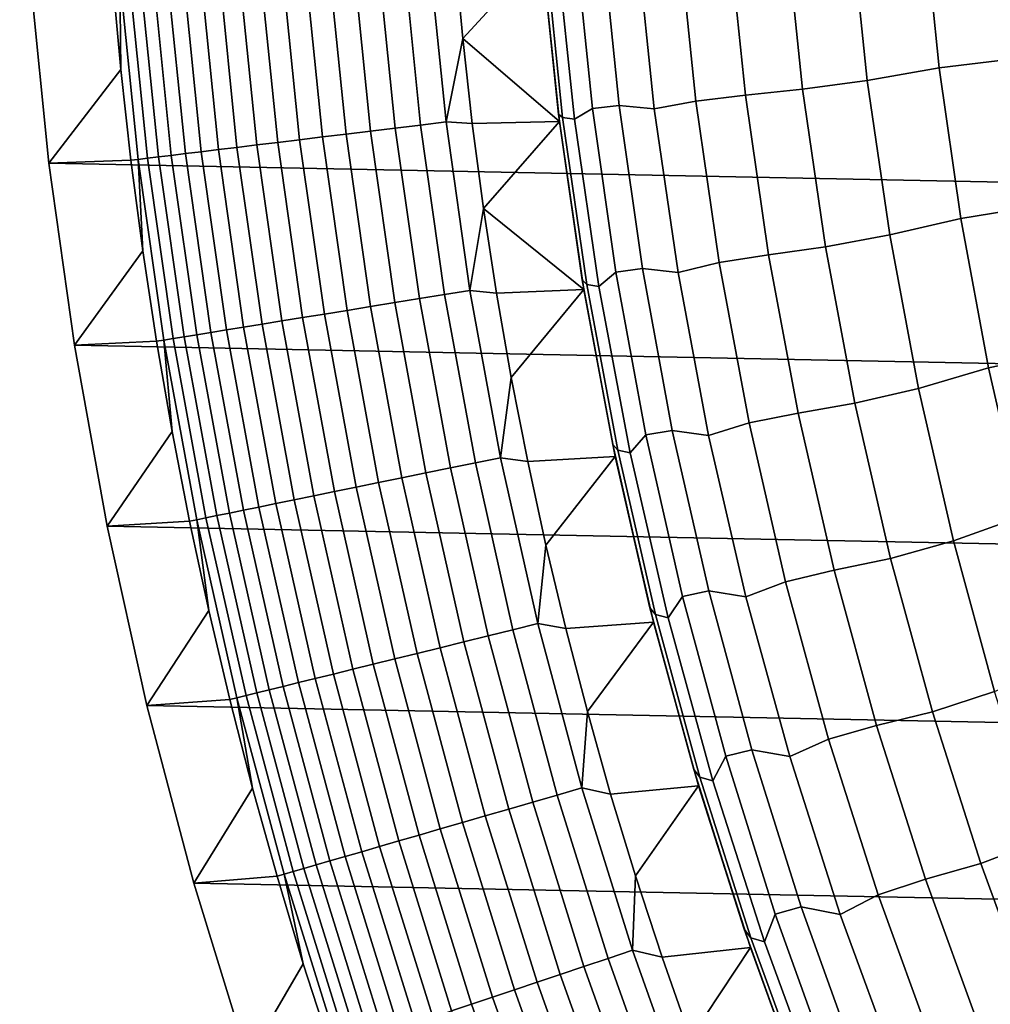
# Model space of a CAD drawing. Header units: metres. Extents: x -32 to 117, y -314 to 32.
# Tile 72 of 256: x -32.47 to -25.65, y -9.78 to -2.86. Entities that reach past the tile are written whole.
import ezdxf

# ---------------------------------------------------------------- set-up
doc = ezdxf.new("R2010")
doc.units = ezdxf.units.M
doc.layers.add('solid_24_501_064_XXX', color=7, linetype='CONTINUOUS')

msp = doc.modelspace()

# ---------------------------------------------------------------- linework, layer by layer
at = {"layer": 'solid_24_501_064_XXX'}
for points in [[(-28.875296, -1.194593, -299.5), (-28.801289, -2.386478, -299.5), (-28.68442, -3.523367, 20), (-28.804119, -2.352165, 20)], [(32.269005, -3.867984, -303.5), (-32.397263, -2.582068, -303.5), (-32.474281, -1.29249, -303.5), (32.397263, -2.582068, -303.5)], [(-26.512051, -3.286396, 84.956604), (-26.005852, -3.199101, 92.171654), (-26.114697, -2.135697, 92.171654), (-26.624716, -2.19402, 84.956604)], [(-26.114697, -2.135697, 92.171654), (-26.005852, -3.199101, 92.171654), (-25.443037, -3.129866, 99.382652), (-25.549526, -2.089476, 99.382652)], [(-26.966867, -3.349086, 77.737923), (-26.512051, -3.286396, 84.956604), (-26.624716, -2.19402, 84.956604), (-27.081896, -2.235885, 77.737923)], [(-27.835918, -2.291408, 63.291264), (-27.718376, -3.432281, 63.291264), (-27.369833, -3.390859, 70.516006), (-27.486017, -2.263757, 70.516006)], [(-27.486017, -2.263757, 70.516006), (-27.369833, -3.390859, 70.516006), (-26.966867, -3.349086, 77.737923), (-27.081896, -2.235885, 77.737923)], [(-28.804119, -2.352165, 20), (-28.68442, -3.523367, 20), (-28.654894, -3.547375, 27.139278), (-28.776348, -2.368243, 27.139278)], [(-28.572279, -3.559527, 34.372093), (-28.446096, -3.483021, 41.604107), (-28.564054, -2.32521, 41.604107), (-28.694914, -2.376398, 34.372093)], [(-28.564054, -2.32521, 41.604107), (-28.446096, -3.483021, 41.604107), (-28.258312, -3.463833, 48.834908), (-28.37575, -2.312407, 48.834908)], [(-28.37575, -2.312407, 48.834908), (-28.258312, -3.463833, 48.834908), (-28.010962, -3.485536, 56.064098), (-28.130907, -2.326993, 56.064098)], [(-28.010962, -3.485536, 56.064098), (-27.718376, -3.432281, 63.291264), (-27.835918, -2.291408, 63.291264), (-28.130907, -2.326993, 56.064098)], [(-30.129398, -2.432297, -299.605194), (-30.007025, -3.643512, -299.605194), (-29.832232, -3.622289, -299.559326), (-29.953892, -2.418128, -299.559326)], [(-29.953892, -2.418128, -299.559326), (-29.832232, -3.622289, -299.559326), (-29.654593, -3.600719, -299.526428), (-29.775528, -2.403729, -299.526428)], [(-29.775528, -2.403729, -299.526428), (-29.654593, -3.600719, -299.526428), (-29.475046, -3.578918, -299.506622), (-29.595251, -2.389176, -299.506622)], [(-29.595251, -2.389176, -299.506622), (-29.475046, -3.578918, -299.506622), (-29.357746, -2.99262, -299.5), (-29.412582, -2.394105, -299.5)], [(-29.412582, -2.394105, -299.5), (-29.357746, -2.99262, -299.5), (-28.801289, -2.386478, -299.5)], [(-29.357746, -2.99262, -299.5), (-28.67807, -3.57467, -299.5), (-28.801289, -2.386478, -299.5)], [(-28.801289, -2.386478, -299.5), (-28.67807, -3.57467, -299.5), (-28.517115, -4.688723, 20), (-28.68442, -3.523367, 20)], [(-28.776348, -2.368243, 27.139278), (-28.654894, -3.547375, 27.139278), (-28.572279, -3.559527, 34.372093), (-28.694914, -2.376398, 34.372093)], [(-30.932312, -2.497114, -300.017517), (-30.806679, -3.740608, -300.017517), (-30.659536, -3.722742, -299.911987), (-30.784573, -2.485188, -299.911987)], [(-30.784573, -2.485188, -299.911987), (-30.659536, -3.722742, -299.911987), (-30.505167, -3.703998, -299.817505), (-30.629572, -2.472675, -299.817505)], [(-30.629572, -2.472675, -299.817505), (-30.505167, -3.703998, -299.817505), (-30.344385, -3.684475, -299.734619), (-30.468136, -2.459642, -299.734619)], [(-30.468136, -2.459642, -299.734619), (-30.344385, -3.684475, -299.734619), (-30.178043, -3.664278, -299.663696), (-30.301115, -2.446159, -299.663696)], [(-30.301115, -2.446159, -299.663696), (-30.178043, -3.664278, -299.663696), (-30.007025, -3.643512, -299.605194), (-30.129398, -2.432297, -299.605194)], [(-31.768906, -2.564651, -301.181946), (-31.639874, -3.841776, -301.181946), (-31.5746, -3.83385, -301.012299), (-31.703365, -2.55936, -301.012299)], [(-31.703365, -2.55936, -301.012299), (-31.5746, -3.83385, -301.012299), (-31.49725, -3.824459, -300.8479), (-31.6257, -2.553091, -300.8479)], [(-31.6257, -2.553091, -300.8479), (-31.49725, -3.824459, -300.8479), (-31.408234, -3.81365, -300.689575), (-31.536322, -2.545875, -300.689575)], [(-31.536322, -2.545875, -300.689575), (-31.408234, -3.81365, -300.689575), (-31.308023, -3.801482, -300.538208), (-31.435703, -2.537752, -300.538208)], [(-31.435703, -2.537752, -300.538208), (-31.308023, -3.801482, -300.538208), (-31.197149, -3.78802, -300.394562), (-31.324375, -2.528765, -300.394562)], [(-31.324375, -2.528765, -300.394562), (-31.197149, -3.78802, -300.394562), (-31.076197, -3.773334, -300.25943), (-31.202932, -2.518961, -300.25943)], [(-31.202932, -2.518961, -300.25943), (-31.076197, -3.773334, -300.25943), (-30.94581, -3.757502, -300.133514), (-31.072012, -2.508392, -300.133514)], [(-31.072012, -2.508392, -300.133514), (-30.94581, -3.757502, -300.133514), (-30.806679, -3.740608, -300.017517), (-30.932312, -2.497114, -300.017517)], [(-31.762997, -3.209128, -301.352966), (-31.821178, -2.568865, -301.352966), (-32.397263, -2.582068, -303.5), (-32.269005, -3.867984, -303.5)], [(32.089672, -5.148039, -303.5), (-32.269005, -3.867984, -303.5), (-32.397263, -2.582068, -303.5), (32.269005, -3.867984, -303.5)], [(-31.768906, -2.564651, -301.181946), (-31.821178, -2.568865, -301.352966), (-31.762997, -3.209128, -301.352966)], [(-31.639874, -3.841776, -301.181946), (-31.768906, -2.564651, -301.181946), (-31.762997, -3.209128, -301.352966), (-31.691935, -3.84809, -301.352966)], [(-29.475046, -3.578918, -299.506622), (-29.290697, -3.590014, -299.5), (-29.357746, -2.99262, -299.5)], [(-29.357746, -2.99262, -299.5), (-29.290697, -3.590014, -299.5), (-28.67807, -3.57467, -299.5)], [(-26.005852, -3.199101, 92.171654), (-25.853724, -4.257181, 92.171654), (-25.294201, -4.165047, 99.382652), (-25.443037, -3.129866, 99.382652)], [(-31.691935, -3.84809, -301.352966), (-31.762997, -3.209128, -301.352966), (-32.269005, -3.867984, -303.5)], [(-26.354586, -4.373217, 84.956604), (-25.853724, -4.257181, 92.171654), (-26.005852, -3.199101, 92.171654), (-26.512051, -3.286396, 84.956604)], [(-26.806099, -4.456607, 77.737923), (-26.354586, -4.373217, 84.956604), (-26.512051, -3.286396, 84.956604), (-26.966867, -3.349086, 77.737923)], [(-27.718376, -3.432281, 63.291264), (-27.554092, -4.567367, 63.291264), (-27.207453, -4.512237, 70.516006), (-27.369833, -3.390859, 70.516006)], [(-27.369833, -3.390859, 70.516006), (-27.207453, -4.512237, 70.516006), (-26.806099, -4.456607, 77.737923), (-26.966867, -3.349086, 77.737923)], [(-27.843321, -4.638144, 56.064098), (-27.554092, -4.567367, 63.291264), (-27.718376, -3.432281, 63.291264), (-28.010962, -3.485536, 56.064098)], [(-28.68442, -3.523367, 20), (-28.517115, -4.688723, 20), (-28.485144, -4.720527, 27.139278), (-28.654894, -3.547375, 27.139278)], [(-28.400883, -4.736581, 34.372093), (-28.281227, -4.635088, 41.604107), (-28.446096, -3.483021, 41.604107), (-28.572279, -3.559527, 34.372093)], [(-28.446096, -3.483021, 41.604107), (-28.281227, -4.635088, 41.604107), (-28.094173, -4.609534, 48.834908), (-28.258312, -3.463833, 48.834908)], [(-28.258312, -3.463833, 48.834908), (-28.094173, -4.609534, 48.834908), (-27.843321, -4.638144, 56.064098), (-28.010962, -3.485536, 56.064098)], [(-29.654593, -3.600719, -299.526428), (-29.485556, -4.791869, -299.526428), (-29.307034, -4.762856, -299.506622), (-29.475046, -3.578918, -299.506622)], [(-29.475046, -3.578918, -299.506622), (-29.307034, -4.762856, -299.506622), (-29.211399, -4.186417, -299.5), (-29.290697, -3.590014, -299.5)], [(-29.290697, -3.590014, -299.5), (-29.211399, -4.186417, -299.5), (-28.67807, -3.57467, -299.5)], [(-29.211399, -4.186417, -299.5), (-28.505819, -4.756879, -299.5), (-28.67807, -3.57467, -299.5)], [(-28.67807, -3.57467, -299.5), (-28.505819, -4.756879, -299.5), (-28.302488, -5.846297, 20), (-28.517115, -4.688723, 20)], [(-28.654894, -3.547375, 27.139278), (-28.485144, -4.720527, 27.139278), (-28.400883, -4.736581, 34.372093), (-28.572279, -3.559527, 34.372093)], [(-30.344385, -3.684475, -299.734619), (-30.171417, -4.903333, -299.734619), (-30.006023, -4.876453, -299.663696), (-30.178043, -3.664278, -299.663696)], [(-30.178043, -3.664278, -299.663696), (-30.006023, -4.876453, -299.663696), (-29.835979, -4.848819, -299.605194), (-30.007025, -3.643512, -299.605194)], [(-30.007025, -3.643512, -299.605194), (-29.835979, -4.848819, -299.605194), (-29.662184, -4.820574, -299.559326), (-29.832232, -3.622289, -299.559326)], [(-29.832232, -3.622289, -299.559326), (-29.662184, -4.820574, -299.559326), (-29.485556, -4.791869, -299.526428), (-29.654593, -3.600719, -299.526428)], [(-30.806679, -3.740608, -300.017517), (-30.631075, -4.978034, -300.017517), (-30.484772, -4.954257, -299.911987), (-30.659536, -3.722742, -299.911987)], [(-30.659536, -3.722742, -299.911987), (-30.484772, -4.954257, -299.911987), (-30.331282, -4.929313, -299.817505), (-30.505167, -3.703998, -299.817505)], [(-30.505167, -3.703998, -299.817505), (-30.331282, -4.929313, -299.817505), (-30.171417, -4.903333, -299.734619), (-30.344385, -3.684475, -299.734619)], [(-31.408234, -3.81365, -300.689575), (-31.229202, -5.075239, -300.689575), (-31.129562, -5.059046, -300.538208), (-31.308023, -3.801482, -300.538208)], [(-31.308023, -3.801482, -300.538208), (-31.129562, -5.059046, -300.538208), (-31.01932, -5.04113, -300.394562), (-31.197149, -3.78802, -300.394562)], [(-31.197149, -3.78802, -300.394562), (-31.01932, -5.04113, -300.394562), (-30.899057, -5.021585, -300.25943), (-31.076197, -3.773334, -300.25943)], [(-31.076197, -3.773334, -300.25943), (-30.899057, -5.021585, -300.25943), (-30.769415, -5.000516, -300.133514), (-30.94581, -3.757502, -300.133514)], [(-30.94581, -3.757502, -300.133514), (-30.769415, -5.000516, -300.133514), (-30.631075, -4.978034, -300.017517), (-30.806679, -3.740608, -300.017517)], [(-31.608019, -4.485492, -301.352966), (-31.691935, -3.84809, -301.352966), (-32.269005, -3.867984, -303.5), (-32.089672, -5.148039, -303.5)], [(31.859657, -6.419635, -303.5), (-32.089672, -5.148039, -303.5), (-32.269005, -3.867984, -303.5), (32.089672, -5.148039, -303.5)], [(-31.639874, -3.841776, -301.181946), (-31.691935, -3.84809, -301.352966), (-31.608019, -4.485492, -301.352966)], [(-31.639874, -3.841776, -301.181946), (-31.45952, -5.11267, -301.181946), (-31.394619, -5.102122, -301.012299), (-31.5746, -3.83385, -301.012299)], [(-31.45952, -5.11267, -301.181946), (-31.639874, -3.841776, -301.181946), (-31.608019, -4.485492, -301.352966), (-31.511286, -5.121075, -301.352966)], [(-31.5746, -3.83385, -301.012299), (-31.394619, -5.102122, -301.012299), (-31.317711, -5.089623, -300.8479), (-31.49725, -3.824459, -300.8479)], [(-31.49725, -3.824459, -300.8479), (-31.317711, -5.089623, -300.8479), (-31.229202, -5.075239, -300.689575), (-31.408234, -3.81365, -300.689575)], [(-29.307034, -4.762856, -299.506622), (-29.119898, -4.781669, -299.5), (-29.211399, -4.186417, -299.5)], [(-29.211399, -4.186417, -299.5), (-29.119898, -4.781669, -299.5), (-28.505819, -4.756879, -299.5)], [(-25.853724, -4.257181, 92.171654), (-25.658564, -5.308175, 92.171654), (-25.103264, -5.193296, 99.382652), (-25.294201, -4.165047, 99.382652)], [(-26.152588, -5.45265, 84.956604), (-25.658564, -5.308175, 92.171654), (-25.853724, -4.257181, 92.171654), (-26.354586, -4.373217, 84.956604)], [(-26.599865, -5.556569, 77.737923), (-26.152588, -5.45265, 84.956604), (-26.354586, -4.373217, 84.956604), (-26.806099, -4.456607, 77.737923)], [(-31.511286, -5.121075, -301.352966), (-31.608019, -4.485492, -301.352966), (-32.089672, -5.148039, -303.5)], [(-27.207453, -4.512237, 70.516006), (-26.999146, -5.625999, 70.516006), (-26.599865, -5.556569, 77.737923), (-26.806099, -4.456607, 77.737923)], [(-27.628273, -5.782855, 56.064098), (-27.343348, -5.694751, 63.291264), (-27.554092, -4.567367, 63.291264), (-27.843321, -4.638144, 56.064098)], [(-27.554092, -4.567367, 63.291264), (-27.343348, -5.694751, 63.291264), (-26.999146, -5.625999, 70.516006), (-27.207453, -4.512237, 70.516006)], [(-28.181019, -5.905552, 34.372093), (-28.069717, -5.779512, 41.604107), (-28.281227, -4.635088, 41.604107), (-28.400883, -4.736581, 34.372093)], [(-28.281227, -4.635088, 41.604107), (-28.069717, -5.779512, 41.604107), (-27.883602, -5.747617, 48.834908), (-28.094173, -4.609534, 48.834908)], [(-28.094173, -4.609534, 48.834908), (-27.883602, -5.747617, 48.834908), (-27.628273, -5.782855, 56.064098), (-27.843321, -4.638144, 56.064098)], [(-28.517115, -4.688723, 20), (-28.302488, -5.846297, 20), (-28.267384, -5.885724, 27.139278), (-28.485144, -4.720527, 27.139278)], [(-29.485556, -4.791869, -299.526428), (-29.268694, -5.975246, -299.526428), (-29.091484, -5.939069, -299.506622), (-29.307034, -4.762856, -299.506622)], [(-29.307034, -4.762856, -299.506622), (-29.091484, -5.939069, -299.506622), (-29.016285, -5.374794, -299.5), (-29.119898, -4.781669, -299.5)], [(-29.119898, -4.781669, -299.5), (-29.016285, -5.374794, -299.5), (-28.505819, -4.756879, -299.5)], [(-28.900509, -5.96597, -299.5), (-28.284916, -5.930682, -299.5), (-28.505819, -4.756879, -299.5), (-29.016285, -5.374794, -299.5)], [(-28.505819, -4.756879, -299.5), (-28.284916, -5.930682, -299.5), (-28.040892, -6.99417, 20), (-28.302488, -5.846297, 20)], [(-28.485144, -4.720527, 27.139278), (-28.267384, -5.885724, 27.139278), (-28.181019, -5.905552, 34.372093), (-28.400883, -4.736581, 34.372093)], [(-29.835979, -4.848819, -299.605194), (-29.616539, -6.04626, -299.605194), (-29.444021, -6.01104, -299.559326), (-29.662184, -4.820574, -299.559326)], [(-29.662184, -4.820574, -299.559326), (-29.444021, -6.01104, -299.559326), (-29.268694, -5.975246, -299.526428), (-29.485556, -4.791869, -299.526428)], [(-30.331282, -4.929313, -299.817505), (-30.1082, -6.146633, -299.817505), (-29.949511, -6.114236, -299.734619), (-30.171417, -4.903333, -299.734619)], [(-30.171417, -4.903333, -299.734619), (-29.949511, -6.114236, -299.734619), (-29.785334, -6.080719, -299.663696), (-30.006023, -4.876453, -299.663696)], [(-30.006023, -4.876453, -299.663696), (-29.785334, -6.080719, -299.663696), (-29.616539, -6.04626, -299.605194), (-29.835979, -4.848819, -299.605194)], [(-30.769415, -5.000516, -300.133514), (-30.54311, -6.23542, -300.133514), (-30.405787, -6.207386, -300.017517), (-30.631075, -4.978034, -300.017517)], [(-30.631075, -4.978034, -300.017517), (-30.405787, -6.207386, -300.017517), (-30.260561, -6.177738, -299.911987), (-30.484772, -4.954257, -299.911987)], [(-30.484772, -4.954257, -299.911987), (-30.260561, -6.177738, -299.911987), (-30.1082, -6.146633, -299.817505), (-30.331282, -4.929313, -299.817505)], [(-31.129562, -5.059046, -300.538208), (-30.900608, -6.308404, -300.538208), (-30.791178, -6.286064, -300.394562), (-31.01932, -5.04113, -300.394562)], [(-31.01932, -5.04113, -300.394562), (-30.791178, -6.286064, -300.394562), (-30.671801, -6.261693, -300.25943), (-30.899057, -5.021585, -300.25943)], [(-30.899057, -5.021585, -300.25943), (-30.671801, -6.261693, -300.25943), (-30.54311, -6.23542, -300.133514), (-30.769415, -5.000516, -300.133514)], [(-31.401772, -5.754581, -301.352966), (-31.511286, -5.121075, -301.352966), (-32.089672, -5.148039, -303.5), (-31.859657, -6.419635, -303.5)], [(-31.45952, -5.11267, -301.181946), (-31.511286, -5.121075, -301.352966), (-31.401772, -5.754581, -301.352966)], [(-31.45952, -5.11267, -301.181946), (-31.22814, -6.37527, -301.181946), (-31.163715, -6.362118, -301.012299), (-31.394619, -5.102122, -301.012299)], [(-31.22814, -6.37527, -301.181946), (-31.45952, -5.11267, -301.181946), (-31.401772, -5.754581, -301.352966), (-31.279524, -6.385754, -301.352966)], [(-31.394619, -5.102122, -301.012299), (-31.163715, -6.362118, -301.012299), (-31.087374, -6.346533, -300.8479), (-31.317711, -5.089623, -300.8479)], [(-31.317711, -5.089623, -300.8479), (-31.087374, -6.346533, -300.8479), (-30.999516, -6.328597, -300.689575), (-31.229202, -5.075239, -300.689575)], [(-31.229202, -5.075239, -300.689575), (-30.999516, -6.328597, -300.689575), (-30.900608, -6.308404, -300.538208), (-31.129562, -5.059046, -300.538208)], [(31.579252, -7.6812, -303.5), (-31.859657, -6.419635, -303.5), (-32.089672, -5.148039, -303.5), (31.859657, -6.419635, -303.5)], [(-25.658564, -5.308175, 92.171654), (-25.420698, -6.350334, 92.171654), (-24.870546, -6.212901, 99.382652), (-25.103264, -5.193296, 99.382652)], [(-25.906397, -6.522868, 84.956604), (-25.420698, -6.350334, 92.171654), (-25.658564, -5.308175, 92.171654), (-26.152588, -5.45265, 84.956604)], [(-29.091484, -5.939069, -299.506622), (-28.900509, -5.96597, -299.5), (-29.016285, -5.374794, -299.5)], [(-26.348516, -6.647107, 77.737923), (-25.906397, -6.522868, 84.956604), (-26.152588, -5.45265, 84.956604), (-26.599865, -5.556569, 77.737923)], [(-26.999146, -5.625999, 70.516006), (-26.745266, -6.730264, 70.516006), (-26.348516, -6.647107, 77.737923), (-26.599865, -5.556569, 77.737923)], [(-27.343348, -5.694751, 63.291264), (-27.086496, -6.812533, 63.291264), (-26.745266, -6.730264, 70.516006), (-26.999146, -5.625999, 70.516006)], [(-27.366184, -6.91772, 56.064098), (-27.086496, -6.812533, 63.291264), (-27.343348, -5.694751, 63.291264), (-27.628273, -5.782855, 56.064098)], [(-31.279524, -6.385754, -301.352966), (-31.401772, -5.754581, -301.352966), (-31.859657, -6.419635, -303.5)], [(-27.913061, -7.064445, 34.372093), (-27.811918, -6.914404, 41.604107), (-28.069717, -5.779512, 41.604107), (-28.181019, -5.905552, 34.372093)], [(-28.069717, -5.779512, 41.604107), (-27.811918, -6.914404, 41.604107), (-27.626947, -6.8762, 48.834908), (-27.883602, -5.747617, 48.834908)], [(-27.883602, -5.747617, 48.834908), (-27.626947, -6.8762, 48.834908), (-27.366184, -6.91772, 56.064098), (-27.628273, -5.782855, 56.064098)], [(-28.302488, -5.846297, 20), (-28.040892, -6.99417, 20), (-28.001984, -7.041001, 27.139278), (-28.267384, -5.885724, 27.139278)], [(-29.268694, -5.975246, -299.526428), (-29.004358, -7.148932, -299.526428), (-28.828749, -7.105649, -299.506622), (-29.091484, -5.939069, -299.506622)], [(-29.091484, -5.939069, -299.506622), (-28.828749, -7.105649, -299.506622), (-28.772638, -6.554985, -299.5), (-28.900509, -5.96597, -299.5)], [(-28.900509, -5.96597, -299.5), (-28.772638, -6.554985, -299.5), (-28.284916, -5.930682, -299.5)], [(-28.632866, -7.140891, -299.5), (-28.015686, -7.094454, -299.5), (-28.284916, -5.930682, -299.5), (-28.772638, -6.554985, -299.5)], [(-28.284916, -5.930682, -299.5), (-28.015686, -7.094454, -299.5), (-27.732761, -8.130435, 20), (-28.040892, -6.99417, 20)], [(-28.267384, -5.885724, 27.139278), (-28.001984, -7.041001, 27.139278), (-27.913061, -7.064445, 34.372093), (-28.181019, -5.905552, 34.372093)], [(-29.616539, -6.04626, -299.605194), (-29.349062, -7.233894, -299.605194), (-29.178102, -7.191756, -299.559326), (-29.444021, -6.01104, -299.559326)], [(-29.444021, -6.01104, -299.559326), (-29.178102, -7.191756, -299.559326), (-29.004358, -7.148932, -299.526428), (-29.268694, -5.975246, -299.526428)], [(-29.949511, -6.114236, -299.734619), (-29.679026, -7.315223, -299.734619), (-29.516333, -7.275123, -299.663696), (-29.785334, -6.080719, -299.663696)], [(-29.785334, -6.080719, -299.663696), (-29.516333, -7.275123, -299.663696), (-29.349062, -7.233894, -299.605194), (-29.616539, -6.04626, -299.605194)], [(-30.260561, -6.177738, -299.911987), (-29.987267, -7.391198, -299.911987), (-29.836283, -7.353983, -299.817505), (-30.1082, -6.146633, -299.817505)], [(-30.1082, -6.146633, -299.817505), (-29.836283, -7.353983, -299.817505), (-29.679026, -7.315223, -299.734619), (-29.949511, -6.114236, -299.734619)], [(-30.54311, -6.23542, -300.133514), (-30.267263, -7.46021, -300.133514), (-30.131182, -7.42667, -300.017517), (-30.405787, -6.207386, -300.017517)], [(-30.405787, -6.207386, -300.017517), (-30.131182, -7.42667, -300.017517), (-29.987267, -7.391198, -299.911987), (-30.260561, -6.177738, -299.911987)], [(-30.900608, -6.308404, -300.538208), (-30.621534, -7.54753, -300.538208), (-30.513092, -7.520802, -300.394562), (-30.791178, -6.286064, -300.394562)], [(-30.791178, -6.286064, -300.394562), (-30.513092, -7.520802, -300.394562), (-30.394793, -7.491643, -300.25943), (-30.671801, -6.261693, -300.25943)], [(-30.671801, -6.261693, -300.25943), (-30.394793, -7.491643, -300.25943), (-30.267263, -7.46021, -300.133514), (-30.54311, -6.23542, -300.133514)], [(-31.22814, -6.37527, -301.181946), (-30.946108, -7.627531, -301.181946), (-30.882265, -7.611795, -301.012299), (-31.163715, -6.362118, -301.012299)], [(-31.163715, -6.362118, -301.012299), (-30.882265, -7.611795, -301.012299), (-30.806612, -7.593148, -300.8479), (-31.087374, -6.346533, -300.8479)], [(-31.087374, -6.346533, -300.8479), (-30.806612, -7.593148, -300.8479), (-30.719547, -7.571689, -300.689575), (-30.999516, -6.328597, -300.689575)], [(-30.999516, -6.328597, -300.689575), (-30.719547, -7.571689, -300.689575), (-30.621534, -7.54753, -300.538208), (-30.900608, -6.308404, -300.538208)], [(-25.61643, -7.582064, 84.956604), (-25.140522, -7.381923, 92.171654), (-25.420698, -6.350334, 92.171654), (-25.906397, -6.522868, 84.956604)], [(-31.144592, -7.014337, -301.352966), (-31.279524, -6.385754, -301.352966), (-31.859657, -6.419635, -303.5), (-31.579252, -7.6812, -303.5)], [(31.248901, -8.930613, -303.5), (-31.579252, -7.6812, -303.5), (-31.859657, -6.419635, -303.5), (31.579252, -7.6812, -303.5)], [(-31.22814, -6.37527, -301.181946), (-31.279524, -6.385754, -301.352966), (-31.144592, -7.014337, -301.352966)], [(-30.946108, -7.627531, -301.181946), (-31.22814, -6.37527, -301.181946), (-31.144592, -7.014337, -301.352966), (-30.997028, -7.640075, -301.352966)], [(-28.828749, -7.105649, -299.506622), (-28.632866, -7.140891, -299.5), (-28.772638, -6.554985, -299.5)], [(-26.052477, -7.72637, 77.737923), (-25.61643, -7.582064, 84.956604), (-25.906397, -6.522868, 84.956604), (-26.348516, -6.647107, 77.737923)], [(-26.745266, -6.730264, 70.516006), (-26.446243, -7.823169, 70.516006), (-26.052477, -7.72637, 77.737923), (-26.348516, -6.647107, 77.737923)], [(-27.086496, -6.812533, 63.291264), (-26.78397, -7.918827, 63.291264), (-26.446243, -7.823169, 70.516006), (-26.745266, -6.730264, 70.516006)], [(-27.057501, -8.040807, 56.064098), (-26.78397, -7.918827, 63.291264), (-27.086496, -6.812533, 63.291264), (-27.366184, -6.91772, 56.064098)], [(-27.597467, -8.211281, 34.372093), (-27.508255, -8.037893, 41.604107), (-27.811918, -6.914404, 41.604107), (-27.913061, -7.064445, 34.372093)], [(-27.811918, -6.914404, 41.604107), (-27.508255, -8.037893, 41.604107), (-27.324635, -7.993419, 48.834908), (-27.626947, -6.8762, 48.834908)], [(-27.626947, -6.8762, 48.834908), (-27.324635, -7.993419, 48.834908), (-27.057501, -8.040807, 56.064098), (-27.366184, -6.91772, 56.064098)], [(-30.997028, -7.640075, -301.352966), (-31.144592, -7.014337, -301.352966), (-31.579252, -7.6812, -303.5)], [(-28.040892, -6.99417, 20), (-27.732761, -8.130435, 20), (-27.689388, -8.18441, 27.139278), (-28.001984, -7.041001, 27.139278)], [(-28.001984, -7.041001, 27.139278), (-27.689388, -8.18441, 27.139278), (-27.597467, -8.211281, 34.372093), (-27.913061, -7.064445, 34.372093)], [(-29.004358, -7.148932, -299.526428), (-28.692976, -8.311022, -299.526428), (-28.519253, -8.260702, -299.506622), (-28.828749, -7.105649, -299.506622)], [(-28.828749, -7.105649, -299.506622), (-28.519253, -8.260702, -299.506622), (-28.481131, -7.723855, -299.5), (-28.632866, -7.140891, -299.5)], [(-28.632866, -7.140891, -299.5), (-28.481131, -7.723855, -299.5), (-28.015686, -7.094454, -299.5)], [(-28.317511, -8.303698, -299.5), (-27.698521, -8.246314, -299.5), (-28.015686, -7.094454, -299.5), (-28.481131, -7.723855, -299.5)], [(-28.015686, -7.094454, -299.5), (-27.698521, -8.246314, -299.5), (-27.378607, -9.253208, 20), (-27.732761, -8.130435, 20)], [(-29.349062, -7.233894, -299.605194), (-29.033981, -8.409795, -299.605194), (-28.864857, -8.360807, -299.559326), (-29.178102, -7.191756, -299.559326)], [(-29.178102, -7.191756, -299.559326), (-28.864857, -8.360807, -299.559326), (-28.692976, -8.311022, -299.526428), (-29.004358, -7.148932, -299.526428)], [(-29.516333, -7.275123, -299.663696), (-29.199455, -8.457726, -299.663696), (-29.033981, -8.409795, -299.605194), (-29.349062, -7.233894, -299.605194)], [(-29.836283, -7.353983, -299.817505), (-29.51597, -8.549405, -299.817505), (-29.360403, -8.504344, -299.734619), (-29.679026, -7.315223, -299.734619)], [(-29.679026, -7.315223, -299.734619), (-29.360403, -8.504344, -299.734619), (-29.199455, -8.457726, -299.663696), (-29.516333, -7.275123, -299.663696)], [(-30.131182, -7.42667, -300.017517), (-29.807703, -8.633906, -300.017517), (-29.665335, -8.592669, -299.911987), (-29.987267, -7.391198, -299.911987)], [(-29.987267, -7.391198, -299.911987), (-29.665335, -8.592669, -299.911987), (-29.51597, -8.549405, -299.817505), (-29.836283, -7.353983, -299.817505)], [(-30.394793, -7.491643, -300.25943), (-30.068483, -8.709442, -300.25943), (-29.942324, -8.6729, -300.133514), (-30.267263, -7.46021, -300.133514)], [(-30.267263, -7.46021, -300.133514), (-29.942324, -8.6729, -300.133514), (-29.807703, -8.633906, -300.017517), (-30.131182, -7.42667, -300.017517)], [(-30.621534, -7.54753, -300.538208), (-30.292791, -8.774414, -300.538208), (-30.185513, -8.74334, -300.394562), (-30.513092, -7.520802, -300.394562)], [(-30.513092, -7.520802, -300.394562), (-30.185513, -8.74334, -300.394562), (-30.068483, -8.709442, -300.25943), (-30.394793, -7.491643, -300.25943)], [(-30.946108, -7.627531, -301.181946), (-30.61388, -8.867419, -301.181946), (-30.550724, -8.849125, -301.012299), (-30.882265, -7.611795, -301.012299)], [(-30.882265, -7.611795, -301.012299), (-30.550724, -8.849125, -301.012299), (-30.475882, -8.827447, -300.8479), (-30.806612, -7.593148, -300.8479)], [(-30.806612, -7.593148, -300.8479), (-30.475882, -8.827447, -300.8479), (-30.389753, -8.8025, -300.689575), (-30.719547, -7.571689, -300.689575)], [(-30.719547, -7.571689, -300.689575), (-30.389753, -8.8025, -300.689575), (-30.292791, -8.774414, -300.538208), (-30.621534, -7.54753, -300.538208)], [(-25.71225, -8.792528, 77.737923), (-25.283178, -8.628448, 84.956604), (-25.61643, -7.582064, 84.956604), (-26.052477, -7.72637, 77.737923)], [(-30.836893, -8.262715, -301.352966), (-30.997028, -7.640075, -301.352966), (-31.579252, -7.6812, -303.5), (-31.248901, -8.930613, -303.5)], [(30.869179, -10.16578, -303.5), (-31.248901, -8.930613, -303.5), (-31.579252, -7.6812, -303.5), (31.248901, -8.930613, -303.5)], [(-30.946108, -7.627531, -301.181946), (-30.997028, -7.640075, -301.352966), (-30.836893, -8.262715, -301.352966)], [(-30.61388, -8.867419, -301.181946), (-30.946108, -7.627531, -301.181946), (-30.836893, -8.262715, -301.352966), (-30.664253, -8.882005, -301.352966)], [(-28.519253, -8.260702, -299.506622), (-28.317511, -8.303698, -299.5), (-28.481131, -7.723855, -299.5)], [(-26.446243, -7.823169, 70.516006), (-26.102579, -8.902869, 70.516006), (-25.71225, -8.792528, 77.737923), (-26.052477, -7.72637, 77.737923)], [(-26.78397, -7.918827, 63.291264), (-26.436281, -9.011768, 63.291264), (-26.102579, -8.902869, 70.516006), (-26.446243, -7.823169, 70.516006)], [(-26.702747, -9.150202, 56.064098), (-26.436281, -9.011768, 63.291264), (-26.78397, -7.918827, 63.291264), (-27.057501, -8.040807, 56.064098)], [(-27.508255, -8.037893, 41.604107), (-27.159227, -9.148128, 41.604107), (-26.977161, -9.097427, 48.834908), (-27.324635, -7.993419, 48.834908)], [(-27.324635, -7.993419, 48.834908), (-26.977161, -9.097427, 48.834908), (-26.702747, -9.150202, 56.064098), (-27.057501, -8.040807, 56.064098)], [(-27.234776, -9.344105, 34.372093), (-27.159227, -9.148128, 41.604107), (-27.508255, -8.037893, 41.604107), (-27.597467, -8.211281, 34.372093)], [(-27.732761, -8.130435, 20), (-27.378607, -9.253208, 20), (-27.330124, -9.314026, 27.139278), (-27.689388, -8.18441, 27.139278)], [(-27.689388, -8.18441, 27.139278), (-27.330124, -9.314026, 27.139278), (-27.234776, -9.344105, 34.372093), (-27.597467, -8.211281, 34.372093)], [(-30.664253, -8.882005, -301.352966), (-30.836893, -8.262715, -301.352966), (-31.248901, -8.930613, -303.5)], [(-28.692976, -8.311022, -299.526428), (-28.335056, -9.459632, -299.526428), (-28.163498, -9.402357, -299.506622), (-28.519253, -8.260702, -299.506622)], [(-28.519253, -8.260702, -299.506622), (-28.163498, -9.402357, -299.506622), (-28.142225, -8.879671, -299.5), (-28.317511, -8.303698, -299.5)], [(-28.317511, -8.303698, -299.5), (-28.142225, -8.879671, -299.5), (-27.698521, -8.246314, -299.5)], [(-27.955215, -9.451938, -299.5), (-27.334114, -9.383799, -299.5), (-27.698521, -8.246314, -299.5), (-28.142225, -8.879671, -299.5)], [(-27.698521, -8.246314, -299.5), (-27.334114, -9.383799, -299.5), (-26.979019, -10.360624, 20), (-27.378607, -9.253208, 20)], [(-29.033981, -8.409795, -299.605194), (-28.671806, -9.572055, -299.605194), (-28.504791, -9.516297, -299.559326), (-28.864857, -8.360807, -299.559326)], [(-28.864857, -8.360807, -299.559326), (-28.504791, -9.516297, -299.559326), (-28.335056, -9.459632, -299.526428), (-28.692976, -8.311022, -299.526428)], [(-29.199455, -8.457726, -299.663696), (-28.835217, -9.62661, -299.663696), (-28.671806, -9.572055, -299.605194), (-29.033981, -8.409795, -299.605194)], [(-29.51597, -8.549405, -299.817505), (-29.147783, -9.73096, -299.817505), (-28.994156, -9.679671, -299.734619), (-29.360403, -8.504344, -299.734619)], [(-29.360403, -8.504344, -299.734619), (-28.994156, -9.679671, -299.734619), (-28.835217, -9.62661, -299.663696), (-29.199455, -8.457726, -299.663696)], [(-29.665335, -8.592669, -299.911987), (-29.295284, -9.780203, -299.911987), (-29.147783, -9.73096, -299.817505), (-29.51597, -8.549405, -299.817505)], [(-29.942324, -8.6729, -300.133514), (-29.568819, -9.871522, -300.133514), (-29.435877, -9.82714, -300.017517), (-29.807703, -8.633906, -300.017517)], [(-29.807703, -8.633906, -300.017517), (-29.435877, -9.82714, -300.017517), (-29.295284, -9.780203, -299.911987), (-29.665335, -8.592669, -299.911987)], [(-25.328411, -9.843774, 77.737923), (-24.907202, -9.660252, 84.956604), (-25.283178, -8.628448, 84.956604), (-25.71225, -8.792528, 77.737923)], [(-30.185513, -8.74334, -300.394562), (-29.808973, -9.951697, -300.394562), (-29.693405, -9.913115, -300.25943), (-30.068483, -8.709442, -300.25943)], [(-30.068483, -8.709442, -300.25943), (-29.693405, -9.913115, -300.25943), (-29.568819, -9.871522, -300.133514), (-29.942324, -8.6729, -300.133514)], [(-30.389753, -8.8025, -300.689575), (-30.010666, -10.019032, -300.689575), (-29.914915, -9.987066, -300.538208), (-30.292791, -8.774414, -300.538208)], [(-30.292791, -8.774414, -300.538208), (-29.914915, -9.987066, -300.538208), (-29.808973, -9.951697, -300.394562), (-30.185513, -8.74334, -300.394562)], [(-30.61388, -8.867419, -301.181946), (-30.231998, -10.092924, -301.181946), (-30.169628, -10.072102, -301.012299), (-30.550724, -8.849125, -301.012299)], [(-30.550724, -8.849125, -301.012299), (-30.169628, -10.072102, -301.012299), (-30.09572, -10.047428, -300.8479), (-30.475882, -8.827447, -300.8479)], [(-30.475882, -8.827447, -300.8479), (-30.09572, -10.047428, -300.8479), (-30.010666, -10.019032, -300.689575), (-30.389753, -8.8025, -300.689575)], [(-26.102579, -8.902869, 70.516006), (-25.714857, -9.967542, 70.516006), (-25.328411, -9.843774, 77.737923), (-25.71225, -8.792528, 77.737923)], [(-30.479179, -9.497692, -301.352966), (-30.664253, -8.882005, -301.352966), (-31.248901, -8.930613, -303.5), (-30.869179, -10.16578, -303.5)], [(-30.61388, -8.867419, -301.181946), (-30.664253, -8.882005, -301.352966), (-30.479179, -9.497692, -301.352966)], [(-30.231998, -10.092924, -301.181946), (-30.61388, -8.867419, -301.181946), (-30.479179, -9.497692, -301.352966), (-30.281742, -10.109528, -301.352966)], [(-28.163498, -9.402357, -299.506622), (-27.955215, -9.451938, -299.5), (-28.142225, -8.879671, -299.5)], [(-26.436281, -9.011768, 63.291264), (-26.044014, -10.089513, 63.291264), (-25.714857, -9.967542, 70.516006), (-26.102579, -8.902869, 70.516006)], [(30.440569, -11.385158, -303.5), (-30.869179, -10.16578, -303.5), (-31.248901, -8.930613, -303.5), (30.869179, -10.16578, -303.5)], [(-26.302528, -10.244019, 56.064098), (-26.044014, -10.089513, 63.291264), (-26.436281, -9.011768, 63.291264), (-26.702747, -9.150202, 56.064098)], [(-27.159227, -9.148128, 41.604107), (-26.765409, -10.243276, 41.604107), (-26.585102, -10.1864, 48.834908), (-26.977161, -9.097427, 48.834908)], [(-26.977161, -9.097427, 48.834908), (-26.585102, -10.1864, 48.834908), (-26.302528, -10.244019, 56.064098), (-26.702747, -9.150202, 56.064098)], [(-26.825607, -10.460981, 34.372093), (-26.765409, -10.243276, 41.604107), (-27.159227, -9.148128, 41.604107), (-27.234776, -9.344105, 34.372093)], [(-27.378607, -9.253208, 20), (-26.979019, -10.360624, 20), (-26.924799, -10.427944, 27.139278), (-27.330124, -9.314026, 27.139278)], [(-27.330124, -9.314026, 27.139278), (-26.924799, -10.427944, 27.139278), (-26.825607, -10.460981, 34.372093), (-27.234776, -9.344105, 34.372093)], [(-28.335056, -9.459632, -299.526428), (-27.931175, -10.592897, -299.526428), (-27.762064, -10.528762, -299.506622), (-28.163498, -9.402357, -299.506622)], [(-28.163498, -9.402357, -299.506622), (-27.762064, -10.528762, -299.506622), (-27.756554, -10.020325, -299.5), (-27.955215, -9.451938, -299.5)], [(-27.955215, -9.451938, -299.5), (-27.756554, -10.020325, -299.5), (-27.334114, -9.383799, -299.5)], [(-27.546446, -10.584263, -299.5), (-26.923016, -10.505289, -299.5), (-27.334114, -9.383799, -299.5), (-27.756554, -10.020325, -299.5)], [(-27.334114, -9.383799, -299.5), (-26.923016, -10.505289, -299.5), (-26.534658, -11.450848, 20), (-26.979019, -10.360624, 20)], [(-28.504791, -9.516297, -299.559326), (-28.098492, -10.656352, -299.559326), (-27.931175, -10.592897, -299.526428), (-28.335056, -9.459632, -299.526428)], [(-30.281742, -10.109528, -301.352966), (-30.479179, -9.497692, -301.352966), (-30.869179, -10.16578, -303.5)], [(-28.671806, -9.572055, -299.605194), (-28.263124, -10.718789, -299.605194), (-28.098492, -10.656352, -299.559326), (-28.504791, -9.516297, -299.559326)], [(-28.835217, -9.62661, -299.663696), (-28.424206, -10.77988, -299.663696), (-28.263124, -10.718789, -299.605194), (-28.671806, -9.572055, -299.605194)], [(-29.147783, -9.73096, -299.817505), (-28.732317, -10.89673, -299.817505), (-28.580879, -10.839298, -299.734619), (-28.994156, -9.679671, -299.734619)], [(-28.994156, -9.679671, -299.734619), (-28.580879, -10.839298, -299.734619), (-28.424206, -10.77988, -299.663696), (-28.835217, -9.62661, -299.663696)], [(-29.295284, -9.780203, -299.911987), (-28.877716, -10.951873, -299.911987), (-28.732317, -10.89673, -299.817505), (-29.147783, -9.73096, -299.817505)], [(-29.435877, -9.82714, -300.017517), (-29.016306, -11.004434, -300.017517), (-28.877716, -10.951873, -299.911987), (-29.295284, -9.780203, -299.911987)]]:
    msp.add_3dface(points, dxfattribs=at)

doc.saveas('drawing.dxf')
